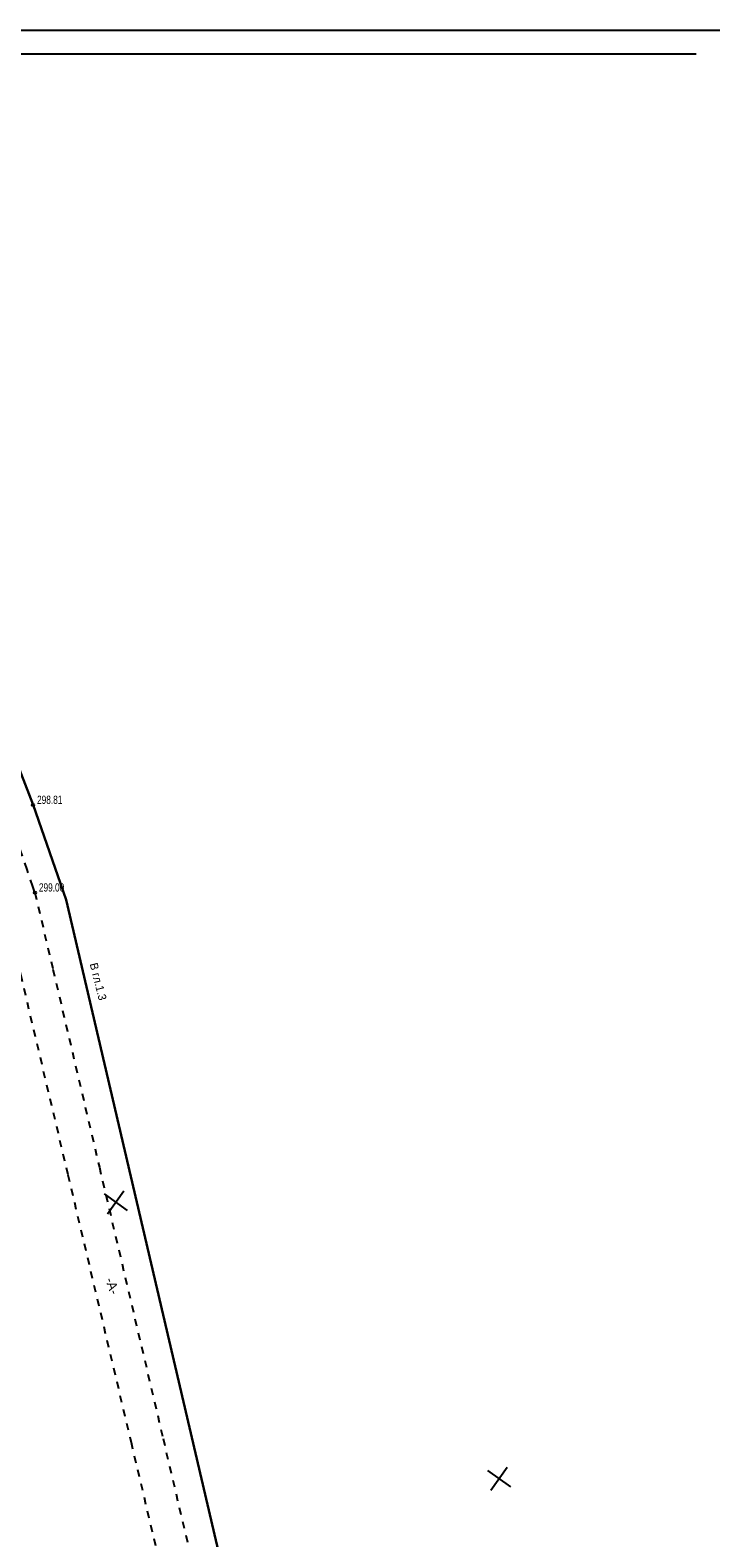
# Model space of a CAD drawing. Extents: x 2931 to 5026, y -2784 to 809.
# Tile 27 of 170: x 3626 to 3772, y -2509 to -2190. Entities that reach past the tile are written whole.
import ezdxf

# ---------------------------------------------------------------- set-up
doc = ezdxf.new("R2010")
doc.units = 0
doc.header["$MEASUREMENT"] = 0
for name, pattern in [('CONTI', [0]), ('Д_ТРОТ_ТРУБА', [3, 1.5, -1.5]), ('ДОРОГИ_СТРОЯЩ', [9, 8, -1])]:
    doc.linetypes.add(name, pattern=pattern)
for name, color, linetype in [('(014) Водопровод', 5, 'ИК_Водопровод -------в--------'), ('(025) Дорога', 7, 'Continuous'), ('PI_OTDEFAULT', 172, 'CONTI'), ('PI_TTDEFAULT', 5, 'CONTI'), ('RAMKA', 250, 'CONTI'), ('SETKR', 2, 'CONTI')]:
    doc.layers.add(name, color=color, linetype=linetype)
doc.styles.add('BM-431', font='txt')
doc.styles.add('SHRFT', font='TXT', dxfattribs={"width": 0.75})
doc.linetypes.add('ИК_Водопровод -------в--------', pattern='A,9,-0.6,["В",Standard,S=1.2,R=0,X=0,Y=-0.6],-1.2', length=10.8)

# ---------------------------------------------------------------- blocks, each defined once
blk = doc.blocks.new('BL_333')
at = {"color": 0}
for p, q in [((-3, 0), (3, 0)), ((0, -3), (0, 3))]:
    blk.add_line(p, q, dxfattribs=at)
blk = doc.blocks.new('bstrtthtytt434')
at = {"layer": '(025) Дорога', "linetype": 'Д_ТРОТ_ТРУБА'}
for points in [[(3627.17, 650.77), (3626.73, 652.1), (3625.5, 655.66), (3623.73, 660.85), (3621.59, 667.06), (3619.31, 673.67), (3617.08, 680.07), (3615.11, 685.65), (3612.54, 692.81), (3608.77, 703.29), (3604.37, 715.48), (3599.93, 727.75), (3596.03, 738.52), (3593.26, 746.15), (3592.23, 749), (3592.21, 749.06)], [(3698.3, 313.34), (3694.88, 332.15), (3694.45, 334.26), (3693.83, 337.35), (3693.06, 341.03), (3692.23, 344.96), (3691.4, 348.75), (3690.66, 352.06), (3686.27, 370.65), (3676.06, 413.86), (3662.4, 471.68), (3647.66, 534.09), (3634.2, 591.06), (3624.38, 632.59), (3620.58, 648.66)], [(3627.17, 650.77), (3630.98, 634.56), (3640.81, 592.68), (3654.29, 535.24), (3669.05, 472.38), (3682.7, 414.21), (3692.88, 370.85), (3697.2, 352.44), (3697.83, 349.7), (3698.5, 346.73), (3699.18, 343.72), (3699.82, 340.8), (3700.4, 338.17), (3700.87, 335.97), (3701.22, 334.39), (3701.5, 333.01), (3701.81, 331.43), (3702.12, 329.8), (3702.41, 328.27), (3702.64, 326.99), (3702.8, 326.1), (3704.87, 311.42)]]:
    blk.add_lwpolyline(points, dxfattribs=at)
at = {"color": 5, "linetype": 'ИК_Водопровод -------в--------', "lineweight": 30}
blk.add_lwpolyline([(3595.43, 750.23), (3626.78, 669.33), (3633.78, 649.25), (3700.92, 361.96), (3712.75, 309.29)], dxfattribs=at)
at = {"layer": 'PI_TTDEFAULT', "color": 0}
for centre in [(3626.78, 669.33), (3627.17, 650.77)]:
    blk.add_circle(centre, 0.25, dxfattribs=at)
for p in [(3626.78, 669.33), (3627.17, 650.77)]:
    blk.add_point(p, dxfattribs=at)
at = {"layer": 'SETKR', "color": 92, "rotation": 324.2135499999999}
for p in [(3644.25, 585.25), (3725.37, 526.77)]:
    blk.add_blockref('BL_333', p, dxfattribs=at)
at = {"layer": '(014) Водопровод', "color": 0, "linetype": 'Continuous', "style": 'BM-431'}
blk.add_text('В гл.1.3', height=1.7, rotation=284.179, dxfattribs=at).set_placement((3638.75, 635.68, 0.5))
at = {"layer": '(025) Дорога', "linetype": 'ДОРОГИ_СТРОЯЩ', "style": 'BM-431'}
blk.add_text('-А-', height=2, rotation=288.8847, dxfattribs=at).set_placement((3642.03, 568.92))
at = {"layer": 'PI_OTDEFAULT', "color": 0, "style": 'SHRFT', "width": 0.75}
for s, p in [('298.81', (3627.62, 669.55)), ('299.00', (3628.01, 651))]:
    blk.add_text(s, height=1.75, dxfattribs=at).set_placement(p)

msp = doc.modelspace()

# ---------------------------------------------------------------- linework, layer by layer
at = {"layer": 'RAMKA', "color": 250}
for p, q in [((2931.11, -2190.02), (3772.11, -2190.02)), ((2931.11, -2190.02), (3772.11, -2190.02)), ((2951.11, -2195.02), (3767.11, -2195.02)), ((2951.11, -2195.02), (3767.11, -2195.02))]:
    msp.add_line(p, q, dxfattribs=at)

# ---------------------------------------------------------------- block references
at = {"linetype": 'ByBlock'}
msp.add_blockref('bstrtthtytt434', (0, -3023.3), dxfattribs=at)

doc.saveas('drawing.dxf')
